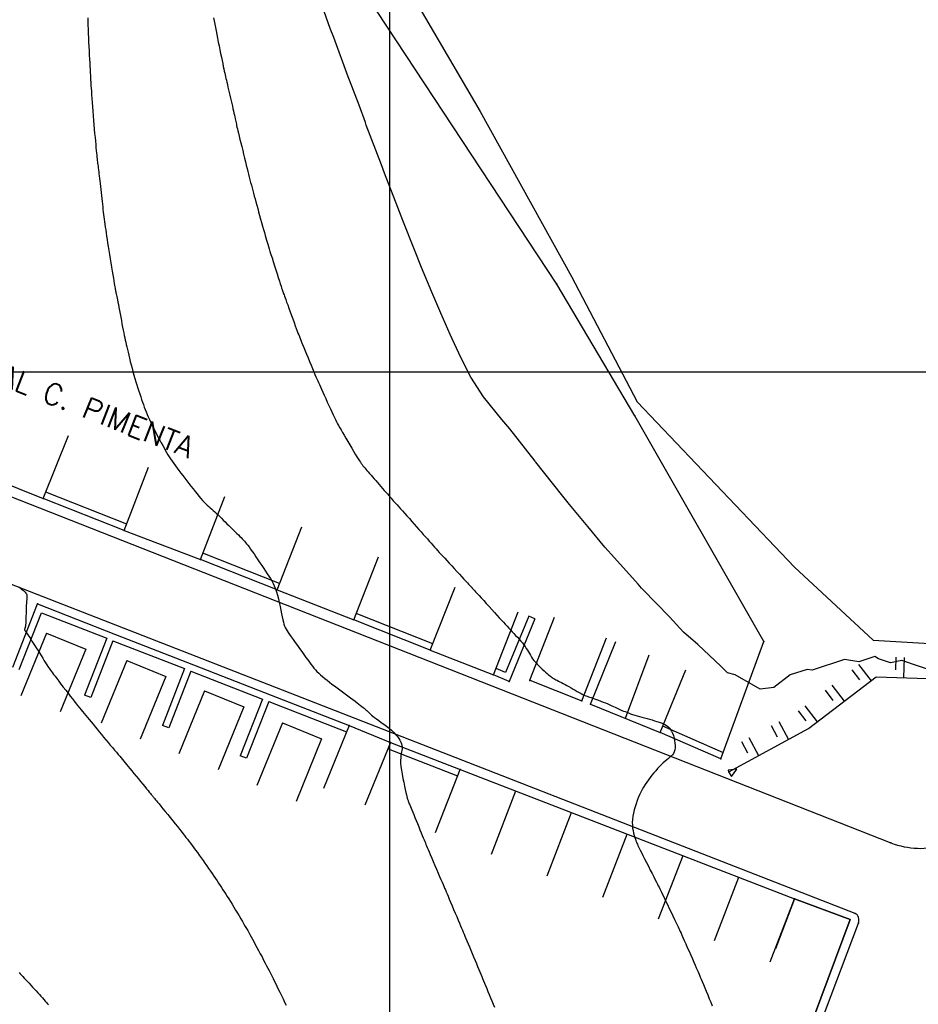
# Model space of a CAD drawing. Header units: millimetres. Extents: x 196436 to 199900, y 8705373 to 8708636.
# Tile 179 of 238: x 198256 to 198362, y 8707025 to 8707142. Entities that reach past the tile are written whole.
import ezdxf
from ezdxf.enums import TextEntityAlignment as Align

# ---------------------------------------------------------------- set-up
doc = ezdxf.new("R2010")
doc.units = ezdxf.units.MM
doc.header["$LTSCALE"] = 5
for name, color, linetype in [('$CURVAS1', 30, 'Continuous'), ('$CURVAS2', 40, 'Continuous'), ('CASA', 6, 'Continuous'), ('CERCA', 3, 'CERCA_LINE'), ('MALHA', 9, 'Continuous'), ('MEIO-FIO', 7, 'Continuous'), ('MURO', 9, 'Continuous'), ('RIO', 130, 'Continuous'), ('TALUDE', 212, 'Continuous'), ('TXT_NRUA', 3, 'Continuous')]:
    doc.layers.add(name, color=color, linetype=linetype)
doc.styles.add('GEOSIS', font='ROMANS.SHX')
doc.linetypes.add('CERCA_LINE', pattern='A,0.5,-0.2,["X",Standard,S=0.1,R=0,X=-0.1,Y=-0.05],-0.25', length=0.95)

# ---------------------------------------------------------------- blocks, each defined once
blk = doc.blocks.new('T2')
at = {"layer": 'TALUDE'}
for points in [[(-1, 2.41), (-1, 0.91)], [(0, 2.41), (0, 0)]]:
    blk.add_lwpolyline(points, dxfattribs=at)
blk = doc.blocks.new('C')
at = {"layer": 'CASA'}
blk.add_lwpolyline([(0, 0), (0, 8)], dxfattribs=at)
blk = doc.blocks.new('A$C6E4D7D70')
at = {"layer": 'CASA'}
for points in [[(2.57, 9.18), (0, 1.6)], [(2.57, 9.18), (7.3, 7.58)], [(7.3, 7.58), (4.74, 0)]]:
    blk.add_lwpolyline(points, dxfattribs=at)

msp = doc.modelspace()

# ---------------------------------------------------------------- linework, layer by layer
at = {"layer": '$CURVAS1'}
msp.add_polyline3d([(198279.223, 8707141.802, 680), (198279.293, 8707141.441, 680), (198279.367, 8707141.063, 680), (198279.444, 8707140.669, 680), (198279.525, 8707140.259, 680), (198279.61, 8707139.835, 680), (198279.698, 8707139.398, 680), (198279.788, 8707138.95, 680), (198279.879, 8707138.496, 680), (198279.971, 8707138.045, 680), (198280.061, 8707137.602, 680), (198280.148, 8707137.177, 680), (198280.23, 8707136.774, 680), (198280.307, 8707136.402, 680), (198280.377, 8707136.068, 680), (198280.439, 8707135.777, 680), (198280.494, 8707135.52, 680), (198280.544, 8707135.29, 680), (198280.592, 8707135.076, 680), (198280.639, 8707134.869, 680), (198280.687, 8707134.66, 680), (198280.739, 8707134.44, 680), (198280.795, 8707134.198, 680), (198280.858, 8707133.928, 680), (198280.927, 8707133.634, 680), (198281, 8707133.321, 680), (198281.076, 8707132.994, 680), (198281.154, 8707132.661, 680), (198281.231, 8707132.326, 680), (198281.307, 8707131.996, 680), (198281.38, 8707131.676, 680), (198281.449, 8707131.372, 680), (198281.513, 8707131.083, 680), (198281.574, 8707130.812, 680), (198281.63, 8707130.558, 680), (198281.681, 8707130.322, 680), (198281.729, 8707130.103, 680), (198281.773, 8707129.903, 680), (198281.812, 8707129.722, 680), (198281.848, 8707129.558, 680), (198281.882, 8707129.404, 680), (198281.916, 8707129.251, 680), (198281.953, 8707129.089, 680), (198281.994, 8707128.91, 680), (198282.043, 8707128.704, 680), (198282.101, 8707128.462, 680), (198282.17, 8707128.175, 680), (198282.252, 8707127.836, 680), (198282.346, 8707127.454, 680), (198282.447, 8707127.038, 680), (198282.555, 8707126.599, 680), (198282.666, 8707126.147, 680), (198282.778, 8707125.693, 680), (198282.889, 8707125.246, 680), (198282.994, 8707124.817, 680), (198283.094, 8707124.415, 680), (198283.188, 8707124.037, 680), (198283.277, 8707123.68, 680), (198283.362, 8707123.34, 680), (198283.445, 8707123.012, 680), (198283.526, 8707122.694, 680), (198283.607, 8707122.38, 680), (198283.688, 8707122.068, 680), (198283.771, 8707121.754, 680), (198283.856, 8707121.434, 680), (198283.943, 8707121.108, 680), (198284.034, 8707120.773, 680), (198284.128, 8707120.427, 680), (198284.226, 8707120.068, 680), (198284.329, 8707119.694, 680), (198284.437, 8707119.302, 680), (198284.55, 8707118.893, 680), (198284.667, 8707118.472, 680), (198284.785, 8707118.047, 680), (198284.902, 8707117.626, 680), (198285.017, 8707117.216, 680), (198285.126, 8707116.824, 680), (198285.229, 8707116.458, 680), (198285.323, 8707116.126, 680), (198285.407, 8707115.831, 680), (198285.484, 8707115.566, 680), (198285.557, 8707115.316, 680), (198285.63, 8707115.071, 680), (198285.708, 8707114.817, 680), (198285.793, 8707114.542, 680), (198285.889, 8707114.233, 680), (198286, 8707113.879, 680), (198286.129, 8707113.471, 680), (198286.272, 8707113.022, 680), (198286.422, 8707112.547, 680), (198286.576, 8707112.065, 680), (198286.727, 8707111.591, 680), (198286.87, 8707111.142, 680), (198286.999, 8707110.736, 680), (198287.11, 8707110.388, 680), (198287.199, 8707110.111, 680), (198287.267, 8707109.899, 680), (198287.317, 8707109.742, 680), (198287.354, 8707109.628, 680), (198287.38, 8707109.549, 680), (198287.399, 8707109.492, 680), (198287.415, 8707109.448, 680), (198287.43, 8707109.407, 680), (198287.448, 8707109.358, 680), (198287.472, 8707109.294, 680), (198287.503, 8707109.21, 680), (198287.544, 8707109.098, 680), (198287.597, 8707108.953, 680), (198287.665, 8707108.767, 680), (198287.749, 8707108.536, 680), (198287.853, 8707108.251, 680), (198287.977, 8707107.911, 680), (198288.117, 8707107.527, 680), (198288.268, 8707107.112, 680), (198288.424, 8707106.683, 680), (198288.581, 8707106.254, 680), (198288.733, 8707105.839, 680), (198288.874, 8707105.454, 680), (198288.999, 8707105.112, 680), (198289.106, 8707104.824, 680), (198289.196, 8707104.581, 680), (198289.278, 8707104.366, 680), (198289.355, 8707104.167, 680), (198289.434, 8707103.968, 680), (198289.52, 8707103.754, 680), (198289.62, 8707103.512, 680), (198289.737, 8707103.225, 680), (198289.878, 8707102.885, 680), (198290.037, 8707102.501, 680), (198290.209, 8707102.086, 680), (198290.388, 8707101.654, 680), (198290.569, 8707101.218, 680), (198290.746, 8707100.794, 680), (198290.913, 8707100.394, 680), (198291.065, 8707100.032, 680), (198291.198, 8707099.718, 680), (198291.314, 8707099.443, 680), (198291.421, 8707099.197, 680), (198291.521, 8707098.965, 680), (198291.622, 8707098.737, 680), (198291.728, 8707098.5, 680), (198291.844, 8707098.241, 680), (198291.976, 8707097.949, 680), (198292.127, 8707097.615, 680), (198292.293, 8707097.246, 680), (198292.471, 8707096.854, 680), (198292.655, 8707096.45, 680), (198292.84, 8707096.045, 680), (198293.021, 8707095.65, 680), (198293.194, 8707095.276, 680), (198293.354, 8707094.936, 680), (198293.497, 8707094.636, 680), (198293.627, 8707094.369, 680), (198293.75, 8707094.124, 680), (198293.871, 8707093.891, 680), (198293.996, 8707093.66, 680), (198294.131, 8707093.418, 680), (198294.28, 8707093.155, 680), (198294.449, 8707092.861, 680), (198294.642, 8707092.529, 680), (198294.853, 8707092.166, 680), (198295.078, 8707091.783, 680), (198295.307, 8707091.394, 680), (198295.536, 8707091.009, 680), (198295.756, 8707090.639, 680), (198295.962, 8707090.297, 680), (198296.147, 8707089.994, 680), (198296.306, 8707089.738, 680), (198296.442, 8707089.525, 680), (198296.56, 8707089.345, 680), (198296.666, 8707089.192, 680), (198296.766, 8707089.056, 680), (198296.864, 8707088.931, 680), (198296.965, 8707088.806, 680), (198297.076, 8707088.675, 680), (198297.2, 8707088.53, 680), (198297.338, 8707088.371, 680), (198297.487, 8707088.199, 680), (198297.648, 8707088.015, 680), (198297.819, 8707087.819, 680), (198297.999, 8707087.613, 680), (198298.187, 8707087.397, 680), (198298.382, 8707087.173, 680), (198298.582, 8707086.942, 680), (198298.786, 8707086.707, 680), (198298.989, 8707086.471, 680), (198299.19, 8707086.238, 680), (198299.385, 8707086.012, 680), (198299.572, 8707085.795, 680), (198299.748, 8707085.592, 680), (198299.909, 8707085.406, 680), (198300.056, 8707085.239, 680), (198300.19, 8707085.086, 680), (198300.32, 8707084.94, 680), (198300.449, 8707084.795, 680), (198300.585, 8707084.644, 680), (198300.732, 8707084.481, 680), (198300.896, 8707084.298, 680), (198301.083, 8707084.09, 680), (198301.296, 8707083.851, 680), (198301.534, 8707083.586, 680), (198301.791, 8707083.298, 680), (198302.062, 8707082.994, 680), (198302.343, 8707082.679, 680), (198302.629, 8707082.357, 680), (198302.915, 8707082.035, 680), (198303.196, 8707081.717, 680), (198303.469, 8707081.408, 680), (198303.733, 8707081.11, 680), (198303.987, 8707080.822, 680), (198304.232, 8707080.544, 680), (198304.467, 8707080.278, 680), (198304.692, 8707080.023, 680), (198304.907, 8707079.78, 680), (198305.112, 8707079.55, 680), (198305.307, 8707079.331, 680), (198305.497, 8707079.119, 680), (198305.686, 8707078.91, 680), (198305.878, 8707078.698, 680), (198306.078, 8707078.479, 680), (198306.291, 8707078.246, 680), (198306.521, 8707077.996, 680), (198306.773, 8707077.722, 680), (198307.049, 8707077.423, 680), (198307.343, 8707077.105, 680), (198307.647, 8707076.777, 680), (198307.952, 8707076.448, 680), (198308.248, 8707076.128, 680), (198308.529, 8707075.825, 680), (198308.784, 8707075.549, 680), (198309.007, 8707075.31, 680), (198309.189, 8707075.113, 680), (198309.335, 8707074.955, 680), (198309.448, 8707074.833, 680), (198309.534, 8707074.739, 680), (198309.598, 8707074.67, 680), (198309.644, 8707074.619, 680), (198309.678, 8707074.582, 680), (198309.705, 8707074.552, 680), (198309.729, 8707074.526, 680), (198309.757, 8707074.495, 680), (198309.794, 8707074.453, 680), (198309.848, 8707074.394, 680), (198309.923, 8707074.311, 680), (198310.027, 8707074.197, 680), (198310.166, 8707074.044, 680), (198310.344, 8707073.848, 680), (198310.568, 8707073.602, 680), (198310.829, 8707073.315, 680), (198311.118, 8707072.997, 680), (198311.428, 8707072.658, 680), (198311.748, 8707072.306, 680), (198312.069, 8707071.953, 680), (198312.384, 8707071.609, 680), (198312.681, 8707071.283, 680), (198312.956, 8707070.982, 680), (198313.209, 8707070.706, 680), (198313.444, 8707070.45, 680), (198313.664, 8707070.211, 680), (198313.875, 8707069.983, 680), (198314.079, 8707069.764, 680), (198314.28, 8707069.548, 680), (198314.482, 8707069.333, 680), (198314.687, 8707069.115, 680), (198314.895, 8707068.894, 680), (198315.101, 8707068.671, 680), (198315.304, 8707068.448, 680), (198315.499, 8707068.225, 680), (198315.684, 8707068.003, 680), (198315.857, 8707067.784, 680), (198316.014, 8707067.569, 680), (198316.154, 8707067.359, 680), (198316.28, 8707067.152, 680), (198316.398, 8707066.948, 680), (198316.512, 8707066.745, 680), (198316.63, 8707066.543, 680), (198316.754, 8707066.34, 680), (198316.892, 8707066.135, 680), (198317.047, 8707065.928, 680), (198317.224, 8707065.717, 680), (198317.417, 8707065.505, 680), (198317.622, 8707065.296, 680), (198317.832, 8707065.092, 680), (198318.041, 8707064.898, 680), (198318.244, 8707064.716, 680), (198318.433, 8707064.55, 680), (198318.603, 8707064.403, 680), (198318.75, 8707064.277, 680), (198318.877, 8707064.171, 680), (198318.99, 8707064.079, 680), (198319.092, 8707064, 680), (198319.191, 8707063.929, 680), (198319.29, 8707063.864, 680), (198319.394, 8707063.801, 680), (198319.51, 8707063.736, 680), (198319.64, 8707063.667, 680), (198319.787, 8707063.592, 680), (198319.947, 8707063.511, 680), (198320.122, 8707063.422, 680), (198320.311, 8707063.326, 680), (198320.512, 8707063.222, 680), (198320.726, 8707063.108, 680), (198320.951, 8707062.984, 680), (198321.187, 8707062.85, 680), (198321.43, 8707062.709, 680), (198321.677, 8707062.564, 680), (198321.922, 8707062.42, 680), (198322.163, 8707062.281, 680), (198322.395, 8707062.149, 680), (198322.614, 8707062.03, 680), (198322.817, 8707061.926, 680), (198323.001, 8707061.839, 680), (198323.171, 8707061.768, 680), (198323.331, 8707061.708, 680), (198323.489, 8707061.654, 680), (198323.65, 8707061.603, 680), (198323.82, 8707061.55, 680), (198324.005, 8707061.49, 680), (198324.21, 8707061.421, 680), (198324.44, 8707061.337, 680), (198324.69, 8707061.243, 680), (198324.954, 8707061.139, 680), (198325.224, 8707061.03, 680), (198325.495, 8707060.918, 680), (198325.759, 8707060.806, 680), (198326.01, 8707060.697, 680), (198326.242, 8707060.595, 680), (198326.45, 8707060.501, 680), (198326.637, 8707060.414, 680), (198326.809, 8707060.334, 680), (198326.97, 8707060.258, 680), (198327.126, 8707060.185, 680), (198327.283, 8707060.114, 680), (198327.444, 8707060.043, 680), (198327.617, 8707059.97, 680), (198327.804, 8707059.894, 680), (198328.007, 8707059.816, 680), (198328.224, 8707059.735, 680), (198328.455, 8707059.653, 680), (198328.7, 8707059.57, 680), (198328.958, 8707059.486, 680), (198329.229, 8707059.402, 680), (198329.511, 8707059.319, 680), (198329.804, 8707059.236, 680), (198330.105, 8707059.154, 680), (198330.409, 8707059.073, 680), (198330.712, 8707058.991, 680), (198331.011, 8707058.909, 680), (198331.302, 8707058.827, 680), (198331.58, 8707058.744, 680), (198331.842, 8707058.66, 680), (198332.085, 8707058.575, 680), (198332.309, 8707058.484, 680), (198332.514, 8707058.383, 680), (198332.702, 8707058.268, 680), (198332.874, 8707058.135, 680), (198333.03, 8707057.98, 680), (198333.171, 8707057.797, 680), (198333.299, 8707057.584, 680), (198333.414, 8707057.337, 680), (198333.514, 8707057.064, 680), (198333.596, 8707056.773, 680), (198333.66, 8707056.474, 680), (198333.702, 8707056.175, 680), (198333.721, 8707055.885, 680), (198333.714, 8707055.612, 680), (198333.679, 8707055.367, 680), (198333.615, 8707055.154, 680), (198333.523, 8707054.97, 680), (198333.406, 8707054.807, 680), (198333.267, 8707054.657, 680), (198333.108, 8707054.514, 680), (198332.932, 8707054.369, 680), (198332.741, 8707054.216, 680), (198332.538, 8707054.048, 680), (198332.325, 8707053.857, 680), (198332.105, 8707053.646, 680), (198331.88, 8707053.418, 680), (198331.652, 8707053.175, 680), (198331.425, 8707052.92, 680), (198331.2, 8707052.655, 680), (198330.98, 8707052.385, 680), (198330.767, 8707052.111, 680), (198330.564, 8707051.836, 680), (198330.369, 8707051.558, 680), (198330.184, 8707051.276, 680), (198330.007, 8707050.987, 680), (198329.838, 8707050.691, 680), (198329.677, 8707050.384, 680), (198329.523, 8707050.066, 680), (198329.376, 8707049.733, 680), (198329.236, 8707049.386, 680), (198329.105, 8707049.027, 680), (198328.986, 8707048.66, 680), (198328.881, 8707048.287, 680), (198328.794, 8707047.914, 680), (198328.727, 8707047.543, 680), (198328.682, 8707047.177, 680), (198328.663, 8707046.822, 680), (198328.671, 8707046.48, 680), (198328.702, 8707046.153, 680), (198328.751, 8707045.844, 680), (198328.814, 8707045.555, 680), (198328.885, 8707045.289, 680), (198328.96, 8707045.048, 680), (198329.033, 8707044.834, 680), (198329.101, 8707044.65, 680), (198329.159, 8707044.495, 680), (198329.212, 8707044.359, 680), (198329.266, 8707044.231, 680), (198329.326, 8707044.096, 680), (198329.398, 8707043.944, 680), (198329.488, 8707043.761, 680), (198329.601, 8707043.536, 680), (198329.743, 8707043.254, 680), (198329.918, 8707042.91, 680), (198330.119, 8707042.515, 680), (198330.338, 8707042.086, 680), (198330.565, 8707041.64, 680), (198330.792, 8707041.196, 680), (198331.01, 8707040.768, 680), (198331.21, 8707040.376, 680), (198331.383, 8707040.035, 680), (198331.524, 8707039.758, 680), (198331.638, 8707039.533, 680), (198331.734, 8707039.341, 680), (198331.82, 8707039.167, 680), (198331.906, 8707038.992, 680), (198331.999, 8707038.799, 680), (198332.11, 8707038.571, 680), (198332.245, 8707038.29, 680), (198332.411, 8707037.944, 680), (198332.603, 8707037.546, 680), (198332.812, 8707037.113, 680), (198333.03, 8707036.661, 680), (198333.248, 8707036.209, 680), (198333.457, 8707035.774, 680), (198333.65, 8707035.373, 680), (198333.818, 8707035.024, 680), (198333.955, 8707034.737, 680), (198334.066, 8707034.503, 680), (198334.16, 8707034.303, 680), (198334.244, 8707034.121, 680), (198334.327, 8707033.94, 680), (198334.416, 8707033.742, 680), (198334.518, 8707033.51, 680), (198334.643, 8707033.228, 680), (198334.796, 8707032.884, 680), (198334.971, 8707032.488, 680), (198335.162, 8707032.058, 680), (198335.361, 8707031.608, 680), (198335.561, 8707031.157, 680), (198335.754, 8707030.719, 680), (198335.934, 8707030.311, 680), (198336.092, 8707029.951, 680), (198336.224, 8707029.648, 680), (198336.335, 8707029.393, 680), (198336.43, 8707029.17, 680), (198336.517, 8707028.965, 680), (198336.602, 8707028.763, 680), (198336.691, 8707028.547, 680), (198336.792, 8707028.304, 680), (198336.911, 8707028.018, 680), (198337.053, 8707027.678, 680), (198337.213, 8707027.293, 680), (198337.386, 8707026.877, 680), (198337.566, 8707026.444, 680), (198337.747, 8707026.007, 680), (198337.924, 8707025.579, 680), (198338.09, 8707025.175, 680)], dxfattribs=at)
at = {"layer": '$CURVAS2'}
for points in [[(198364.408, 8707064.591, 679), (198360.504, 8707065.918, 679), (198359.135, 8707065.645, 679), (198357.751, 8707066.116, 679), (198357.304, 8707066.397, 679), (198355.415, 8707065.763, 679), (198353.712, 8707066.043, 679), (198349.91, 8707064.786, 679), (198349.305, 8707064.865, 679), (198347.313, 8707064.231, 679), (198345.362, 8707062.75, 679), (198343.773, 8707062.559, 679), (198340.812, 8707064.26, 679), (198339.887, 8707064.49, 679), (198339.795, 8707064.604, 679), (198339.136, 8707065.252, 679), (198336.408, 8707067.816, 679), (198334.724, 8707069.286, 679), (198333.055, 8707071.096, 679), (198329.909, 8707074.307, 679), (198329.758, 8707074.486, 679), (198329.357, 8707074.936, 679), (198326.549, 8707078.051, 679), (198325.425, 8707079.327, 679), (198323.404, 8707081.743, 679), (198321.269, 8707084.345, 679), (198320.317, 8707085.549, 679), (198317.264, 8707089.363, 679), (198317.246, 8707089.387, 679), (198317.181, 8707089.47, 679), (198314.198, 8707093.27, 679), (198313.257, 8707094.381, 679), (198311.1, 8707097.055, 679), (198309.61, 8707099.397, 679), (198308.431, 8707101.687, 679), (198307.181, 8707104.407, 679), (198306.066, 8707106.923, 679), (198305.007, 8707109.417, 679), (198303.79, 8707112.334, 679), (198302.948, 8707114.426, 679), (198301.575, 8707117.865, 679), (198300.982, 8707119.435, 679), (198299.405, 8707123.485, 679), (198299.061, 8707124.443, 679), (198297.26, 8707129.155, 679), (198297.157, 8707129.451, 679), (198296.406, 8707131.479, 679), (198295.279, 8707134.46, 679), (198295.124, 8707134.842, 679), (198293.442, 8707139.468, 679), (198292.997, 8707140.548, 679), (198291.631, 8707144.476, 679)], [(198264.37, 8707141.814, 681), (198264.383, 8707141.387, 681), (198264.397, 8707140.936, 681), (198264.414, 8707140.462, 681), (198264.433, 8707139.97, 681), (198264.454, 8707139.462, 681), (198264.478, 8707138.942, 681), (198264.504, 8707138.42, 681), (198264.53, 8707137.904, 681), (198264.557, 8707137.404, 681), (198264.583, 8707136.929, 681), (198264.608, 8707136.488, 681), (198264.63, 8707136.092, 681), (198264.649, 8707135.75, 681), (198264.665, 8707135.467, 681), (198264.677, 8707135.24, 681), (198264.686, 8707135.061, 681), (198264.692, 8707134.921, 681), (198264.697, 8707134.814, 681), (198264.7, 8707134.73, 681), (198264.703, 8707134.664, 681), (198264.705, 8707134.606, 681), (198264.707, 8707134.55, 681), (198264.71, 8707134.486, 681), (198264.715, 8707134.407, 681), (198264.721, 8707134.304, 681), (198264.73, 8707134.169, 681), (198264.741, 8707133.993, 681), (198264.756, 8707133.769, 681), (198264.776, 8707133.488, 681), (198264.8, 8707133.144, 681), (198264.828, 8707132.745, 681), (198264.859, 8707132.298, 681), (198264.894, 8707131.815, 681), (198264.932, 8707131.304, 681), (198264.972, 8707130.775, 681), (198265.014, 8707130.238, 681), (198265.057, 8707129.7, 681), (198265.101, 8707129.173, 681), (198265.145, 8707128.66, 681), (198265.188, 8707128.165, 681), (198265.231, 8707127.694, 681), (198265.272, 8707127.251, 681), (198265.311, 8707126.839, 681), (198265.347, 8707126.464, 681), (198265.379, 8707126.13, 681), (198265.408, 8707125.838, 681), (198265.434, 8707125.585, 681), (198265.457, 8707125.363, 681), (198265.478, 8707125.164, 681), (198265.499, 8707124.982, 681), (198265.519, 8707124.81, 681), (198265.539, 8707124.64, 681), (198265.561, 8707124.466, 681), (198265.584, 8707124.281, 681), (198265.61, 8707124.083, 681), (198265.637, 8707123.871, 681), (198265.665, 8707123.643, 681), (198265.696, 8707123.399, 681), (198265.728, 8707123.137, 681), (198265.761, 8707122.856, 681), (198265.797, 8707122.554, 681), (198265.833, 8707122.231, 681), (198265.871, 8707121.892, 681), (198265.909, 8707121.541, 681), (198265.948, 8707121.183, 681), (198265.987, 8707120.824, 681), (198266.026, 8707120.469, 681), (198266.064, 8707120.123, 681), (198266.101, 8707119.79, 681), (198266.137, 8707119.475, 681), (198266.172, 8707119.175, 681), (198266.207, 8707118.884, 681), (198266.243, 8707118.6, 681), (198266.279, 8707118.317, 681), (198266.316, 8707118.031, 681), (198266.356, 8707117.737, 681), (198266.398, 8707117.432, 681), (198266.442, 8707117.111, 681), (198266.49, 8707116.773, 681), (198266.542, 8707116.417, 681), (198266.597, 8707116.042, 681), (198266.656, 8707115.647, 681), (198266.719, 8707115.232, 681), (198266.787, 8707114.794, 681), (198266.86, 8707114.335, 681), (198266.937, 8707113.854, 681), (198267.017, 8707113.36, 681), (198267.099, 8707112.865, 681), (198267.179, 8707112.379, 681), (198267.257, 8707111.912, 681), (198267.331, 8707111.476, 681), (198267.397, 8707111.081, 681), (198267.456, 8707110.739, 681), (198267.504, 8707110.456, 681), (198267.543, 8707110.227, 681), (198267.576, 8707110.043, 681), (198267.602, 8707109.893, 681), (198267.625, 8707109.77, 681), (198267.645, 8707109.663, 681), (198267.665, 8707109.564, 681), (198267.685, 8707109.463, 681), (198267.708, 8707109.352, 681), (198267.734, 8707109.227, 681), (198267.764, 8707109.082, 681), (198267.798, 8707108.916, 681), (198267.836, 8707108.723, 681), (198267.88, 8707108.501, 681), (198267.93, 8707108.246, 681), (198267.986, 8707107.953, 681), (198268.05, 8707107.621, 681), (198268.118, 8707107.258, 681), (198268.191, 8707106.872, 681), (198268.266, 8707106.474, 681), (198268.341, 8707106.072, 681), (198268.416, 8707105.676, 681), (198268.489, 8707105.295, 681), (198268.558, 8707104.939, 681), (198268.622, 8707104.614, 681), (198268.682, 8707104.315, 681), (198268.74, 8707104.036, 681), (198268.798, 8707103.767, 681), (198268.856, 8707103.502, 681), (198268.917, 8707103.232, 681), (198268.982, 8707102.951, 681), (198269.052, 8707102.651, 681), (198269.129, 8707102.325, 681), (198269.213, 8707101.976, 681), (198269.303, 8707101.609, 681), (198269.398, 8707101.227, 681), (198269.498, 8707100.834, 681), (198269.603, 8707100.435, 681), (198269.711, 8707100.034, 681), (198269.822, 8707099.634, 681), (198269.935, 8707099.24, 681), (198270.05, 8707098.852, 681), (198270.166, 8707098.473, 681), (198270.282, 8707098.104, 681), (198270.397, 8707097.745, 681), (198270.511, 8707097.397, 681), (198270.622, 8707097.063, 681), (198270.731, 8707096.742, 681), (198270.836, 8707096.436, 681), (198270.939, 8707096.141, 681), (198271.043, 8707095.853, 681), (198271.151, 8707095.568, 681), (198271.263, 8707095.281, 681), (198271.384, 8707094.989, 681), (198271.514, 8707094.687, 681), (198271.656, 8707094.371, 681), (198271.812, 8707094.039, 681), (198271.98, 8707093.693, 681), (198272.156, 8707093.339, 681), (198272.337, 8707092.982, 681), (198272.521, 8707092.625, 681), (198272.704, 8707092.276, 681), (198272.883, 8707091.937, 681), (198273.056, 8707091.614, 681), (198273.22, 8707091.311, 681), (198273.377, 8707091.024, 681), (198273.53, 8707090.752, 681), (198273.681, 8707090.489, 681), (198273.834, 8707090.232, 681), (198273.991, 8707089.979, 681), (198274.156, 8707089.724, 681), (198274.33, 8707089.465, 681), (198274.517, 8707089.199, 681), (198274.715, 8707088.924, 681), (198274.924, 8707088.643, 681), (198275.141, 8707088.355, 681), (198275.367, 8707088.06, 681), (198275.598, 8707087.76, 681), (198275.835, 8707087.453, 681), (198276.076, 8707087.142, 681), (198276.319, 8707086.827, 681), (198276.562, 8707086.511, 681), (198276.805, 8707086.199, 681), (198277.044, 8707085.894, 681), (198277.278, 8707085.6, 681), (198277.505, 8707085.322, 681), (198277.723, 8707085.064, 681), (198277.93, 8707084.829, 681), (198278.126, 8707084.62, 681), (198278.311, 8707084.433, 681), (198278.488, 8707084.264, 681), (198278.661, 8707084.106, 681), (198278.833, 8707083.955, 681), (198279.005, 8707083.805, 681), (198279.181, 8707083.651, 681), (198279.363, 8707083.488, 681), (198279.554, 8707083.311, 681), (198279.752, 8707083.123, 681), (198279.956, 8707082.925, 681), (198280.165, 8707082.719, 681), (198280.376, 8707082.509, 681), (198280.589, 8707082.297, 681), (198280.801, 8707082.085, 681), (198281.011, 8707081.876, 681), (198281.218, 8707081.672, 681), (198281.419, 8707081.473, 681), (198281.615, 8707081.281, 681), (198281.804, 8707081.096, 681), (198281.985, 8707080.919, 681), (198282.158, 8707080.75, 681), (198282.319, 8707080.591, 681), (198282.47, 8707080.441, 681), (198282.61, 8707080.301, 681), (198282.741, 8707080.165, 681), (198282.869, 8707080.028, 681), (198282.997, 8707079.882, 681), (198283.13, 8707079.722, 681), (198283.272, 8707079.542, 681), (198283.427, 8707079.334, 681), (198283.599, 8707079.094, 681), (198283.792, 8707078.818, 681), (198284.002, 8707078.51, 681), (198284.224, 8707078.179, 681), (198284.454, 8707077.834, 681), (198284.688, 8707077.481, 681), (198284.921, 8707077.13, 681), (198285.149, 8707076.788, 681), (198285.366, 8707076.463, 681), (198285.57, 8707076.161, 681), (198285.76, 8707075.876, 681), (198285.938, 8707075.599, 681), (198286.103, 8707075.322, 681), (198286.257, 8707075.037, 681), (198286.4, 8707074.735, 681), (198286.534, 8707074.408, 681), (198286.659, 8707074.047, 681), (198286.775, 8707073.647, 681), (198286.884, 8707073.217, 681), (198286.986, 8707072.771, 681), (198287.081, 8707072.321, 681), (198287.17, 8707071.879, 681), (198287.252, 8707071.459, 681), (198287.329, 8707071.072, 681), (198287.401, 8707070.732, 681), (198287.468, 8707070.446, 681), (198287.535, 8707070.207, 681), (198287.607, 8707070.001, 681), (198287.688, 8707069.814, 681), (198287.784, 8707069.634, 681), (198287.898, 8707069.449, 681), (198288.037, 8707069.243, 681), (198288.203, 8707069.005, 681), (198288.401, 8707068.726, 681), (198288.626, 8707068.41, 681), (198288.869, 8707068.069, 681), (198289.125, 8707067.71, 681), (198289.386, 8707067.345, 681), (198289.645, 8707066.983, 681), (198289.895, 8707066.633, 681), (198290.129, 8707066.305, 681), (198290.342, 8707066.007, 681), (198290.538, 8707065.736, 681), (198290.721, 8707065.488, 681), (198290.898, 8707065.258, 681), (198291.073, 8707065.043, 681), (198291.252, 8707064.837, 681), (198291.439, 8707064.636, 681), (198291.642, 8707064.436, 681), (198291.863, 8707064.232, 681), (198292.102, 8707064.025, 681), (198292.358, 8707063.814, 681), (198292.628, 8707063.599, 681), (198292.911, 8707063.38, 681), (198293.206, 8707063.156, 681), (198293.51, 8707062.928, 681), (198293.822, 8707062.695, 681), (198294.139, 8707062.459, 681), (198294.459, 8707062.221, 681), (198294.776, 8707061.985, 681), (198295.086, 8707061.754, 681), (198295.385, 8707061.53, 681), (198295.669, 8707061.318, 681), (198295.933, 8707061.12, 681), (198296.174, 8707060.94, 681), (198296.387, 8707060.779, 681), (198296.574, 8707060.636, 681), (198296.739, 8707060.51, 681), (198296.883, 8707060.397, 681), (198297.008, 8707060.295, 681), (198297.119, 8707060.203, 681), (198297.216, 8707060.117, 681), (198297.304, 8707060.036, 681), (198297.384, 8707059.957, 681), (198297.462, 8707059.878, 681), (198297.545, 8707059.794, 681), (198297.639, 8707059.703, 681), (198297.749, 8707059.601, 681), (198297.881, 8707059.486, 681), (198298.043, 8707059.355, 681), (198298.24, 8707059.204, 681), (198298.475, 8707059.031, 681), (198298.741, 8707058.838, 681), (198299.031, 8707058.629, 681), (198299.333, 8707058.407, 681), (198299.64, 8707058.174, 681), (198299.942, 8707057.935, 681), (198300.229, 8707057.692, 681), (198300.493, 8707057.449, 681), (198300.725, 8707057.208, 681), (198300.925, 8707056.971, 681), (198301.094, 8707056.739, 681), (198301.232, 8707056.512, 681), (198301.341, 8707056.293, 681), (198301.42, 8707056.082, 681), (198301.471, 8707055.88, 681), (198301.494, 8707055.688, 681), (198301.491, 8707055.506, 681), (198301.468, 8707055.326, 681), (198301.433, 8707055.14, 681), (198301.392, 8707054.938, 681), (198301.353, 8707054.714, 681), (198301.322, 8707054.457, 681), (198301.307, 8707054.159, 681), (198301.315, 8707053.811, 681), (198301.35, 8707053.41, 681), (198301.41, 8707052.966, 681), (198301.488, 8707052.497, 681), (198301.578, 8707052.02, 681), (198301.675, 8707051.55, 681), (198301.772, 8707051.105, 681), (198301.864, 8707050.7, 681), (198301.945, 8707050.353, 681), (198302.01, 8707050.076, 681), (198302.061, 8707049.86, 681), (198302.101, 8707049.696, 681), (198302.133, 8707049.571, 681), (198302.161, 8707049.474, 681), (198302.187, 8707049.394, 681), (198302.214, 8707049.319, 681), (198302.246, 8707049.237, 681), (198302.286, 8707049.139, 681), (198302.334, 8707049.02, 681), (198302.392, 8707048.878, 681), (198302.461, 8707048.711, 681), (198302.541, 8707048.515, 681), (198302.633, 8707048.289, 681), (198302.739, 8707048.03, 681), (198302.86, 8707047.736, 681), (198302.995, 8707047.406, 681), (198303.141, 8707047.049, 681), (198303.293, 8707046.677, 681), (198303.447, 8707046.3, 681), (198303.597, 8707045.931, 681), (198303.741, 8707045.581, 681), (198303.871, 8707045.261, 681), (198303.986, 8707044.982, 681), (198304.08, 8707044.752, 681), (198304.159, 8707044.559, 681), (198304.23, 8707044.389, 681), (198304.298, 8707044.226, 681), (198304.37, 8707044.057, 681), (198304.451, 8707043.864, 681), (198304.549, 8707043.635, 681), (198304.67, 8707043.353, 681), (198304.817, 8707043.009, 681), (198304.987, 8707042.614, 681), (198305.171, 8707042.183, 681), (198305.364, 8707041.734, 681), (198305.557, 8707041.281, 681), (198305.745, 8707040.843, 681), (198305.921, 8707040.433, 681), (198306.076, 8707040.07, 681), (198306.208, 8707039.762, 681), (198306.319, 8707039.502, 681), (198306.416, 8707039.275, 681), (198306.506, 8707039.065, 681), (198306.594, 8707038.857, 681), (198306.687, 8707038.638, 681), (198306.791, 8707038.392, 681), (198306.912, 8707038.105, 681), (198307.056, 8707037.766, 681), (198307.217, 8707037.384, 681), (198307.391, 8707036.972, 681), (198307.572, 8707036.544, 681), (198307.754, 8707036.113, 681), (198307.931, 8707035.693, 681), (198308.099, 8707035.295, 681), (198308.251, 8707034.935, 681), (198308.384, 8707034.62, 681), (198308.501, 8707034.344, 681), (198308.606, 8707034.094, 681), (198308.705, 8707033.86, 681), (198308.802, 8707033.628, 681), (198308.903, 8707033.387, 681), (198309.012, 8707033.126, 681), (198309.134, 8707032.833, 681), (198309.274, 8707032.5, 681), (198309.427, 8707032.133, 681), (198309.59, 8707031.742, 681), (198309.759, 8707031.338, 681), (198309.928, 8707030.931, 681), (198310.096, 8707030.53, 681), (198310.256, 8707030.146, 681), (198310.404, 8707029.79, 681), (198310.539, 8707029.468, 681), (198310.661, 8707029.174, 681), (198310.775, 8707028.901, 681), (198310.884, 8707028.64, 681), (198310.991, 8707028.382, 681), (198311.101, 8707028.119, 681), (198311.216, 8707027.842, 681), (198311.34, 8707027.543, 681), (198311.476, 8707027.216, 681), (198311.621, 8707026.864, 681), (198311.773, 8707026.496, 681), (198311.93, 8707026.117, 681), (198312.088, 8707025.735, 681), (198312.245, 8707025.357, 681), (198312.397, 8707024.988, 681)], [(198256.253, 8707074.613, 682), (198256.389, 8707074.495, 682), (198256.526, 8707074.385, 682), (198256.66, 8707074.281, 682), (198256.787, 8707074.182, 682), (198256.903, 8707074.085, 682), (198257.003, 8707073.99, 682), (198257.082, 8707073.895, 682), (198257.138, 8707073.798, 682), (198257.172, 8707073.696, 682), (198257.189, 8707073.583, 682), (198257.191, 8707073.455, 682), (198257.183, 8707073.306, 682), (198257.168, 8707073.134, 682), (198257.15, 8707072.932, 682), (198257.132, 8707072.696, 682), (198257.117, 8707072.425, 682), (198257.106, 8707072.125, 682), (198257.096, 8707071.809, 682), (198257.087, 8707071.486, 682), (198257.079, 8707071.168, 682), (198257.069, 8707070.866, 682), (198257.058, 8707070.589, 682), (198257.044, 8707070.35, 682), (198257.027, 8707070.155, 682), (198257.008, 8707070.002, 682), (198256.987, 8707069.885, 682), (198256.967, 8707069.797, 682), (198256.948, 8707069.733, 682), (198256.932, 8707069.687, 682), (198256.92, 8707069.653, 682), (198256.913, 8707069.623, 682), (198256.913, 8707069.595, 682), (198256.92, 8707069.563, 682), (198256.935, 8707069.527, 682), (198256.959, 8707069.484, 682), (198256.991, 8707069.432, 682), (198257.034, 8707069.368, 682), (198257.086, 8707069.291, 682), (198257.15, 8707069.198, 682), (198257.225, 8707069.088, 682), (198257.312, 8707068.958, 682), (198257.411, 8707068.808, 682), (198257.523, 8707068.638, 682), (198257.648, 8707068.446, 682), (198257.786, 8707068.231, 682), (198257.939, 8707067.992, 682), (198258.105, 8707067.728, 682), (198258.285, 8707067.441, 682), (198258.475, 8707067.136, 682), (198258.669, 8707066.822, 682), (198258.864, 8707066.508, 682), (198259.054, 8707066.202, 682), (198259.234, 8707065.912, 682), (198259.4, 8707065.647, 682), (198259.546, 8707065.416, 682), (198259.671, 8707065.223, 682), (198259.779, 8707065.06, 682), (198259.878, 8707064.917, 682), (198259.976, 8707064.78, 682), (198260.081, 8707064.639, 682), (198260.2, 8707064.483, 682), (198260.342, 8707064.299, 682), (198260.513, 8707064.076, 682), (198260.719, 8707063.806, 682), (198260.955, 8707063.497, 682), (198261.214, 8707063.158, 682), (198261.487, 8707062.8, 682), (198261.766, 8707062.434, 682), (198262.046, 8707062.07, 682), (198262.316, 8707061.718, 682), (198262.57, 8707061.39, 682), (198262.803, 8707061.092, 682), (198263.016, 8707060.822, 682), (198263.214, 8707060.573, 682), (198263.402, 8707060.34, 682), (198263.583, 8707060.117, 682), (198263.763, 8707059.898, 682), (198263.945, 8707059.676, 682), (198264.134, 8707059.447, 682), (198264.334, 8707059.205, 682), (198264.545, 8707058.95, 682), (198264.765, 8707058.683, 682), (198264.994, 8707058.405, 682), (198265.232, 8707058.117, 682), (198265.478, 8707057.821, 682), (198265.73, 8707057.517, 682), (198265.988, 8707057.206, 682), (198266.251, 8707056.89, 682), (198266.516, 8707056.573, 682), (198266.78, 8707056.257, 682), (198267.038, 8707055.948, 682), (198267.289, 8707055.649, 682), (198267.528, 8707055.364, 682), (198267.751, 8707055.096, 682), (198267.957, 8707054.85, 682), (198268.142, 8707054.627, 682), (198268.311, 8707054.423, 682), (198268.471, 8707054.23, 682), (198268.627, 8707054.04, 682), (198268.787, 8707053.847, 682), (198268.955, 8707053.642, 682), (198269.138, 8707053.419, 682), (198269.343, 8707053.171, 682), (198269.573, 8707052.892, 682), (198269.822, 8707052.589, 682), (198270.084, 8707052.272, 682), (198270.351, 8707051.949, 682), (198270.614, 8707051.63, 682), (198270.867, 8707051.323, 682), (198271.102, 8707051.038, 682), (198271.312, 8707050.784, 682), (198271.49, 8707050.569, 682), (198271.639, 8707050.389, 682), (198271.762, 8707050.24, 682), (198271.862, 8707050.12, 682), (198271.943, 8707050.022, 682), (198272.008, 8707049.943, 682), (198272.061, 8707049.879, 682), (198272.106, 8707049.826, 682), (198272.146, 8707049.778, 682), (198272.188, 8707049.728, 682), (198272.236, 8707049.671, 682), (198272.297, 8707049.597, 682), (198272.377, 8707049.5, 682), (198272.483, 8707049.373, 682), (198272.619, 8707049.207, 682), (198272.792, 8707048.996, 682), (198273.006, 8707048.734, 682), (198273.253, 8707048.431, 682), (198273.526, 8707048.097, 682), (198273.815, 8707047.742, 682), (198274.112, 8707047.378, 682), (198274.406, 8707047.014, 682), (198274.69, 8707046.663, 682), (198274.955, 8707046.334, 682), (198275.193, 8707046.036, 682), (198275.408, 8707045.766, 682), (198275.605, 8707045.516, 682), (198275.788, 8707045.28, 682), (198275.964, 8707045.053, 682), (198276.136, 8707044.827, 682), (198276.311, 8707044.597, 682), (198276.493, 8707044.356, 682), (198276.686, 8707044.098, 682), (198276.889, 8707043.826, 682), (198277.101, 8707043.54, 682), (198277.319, 8707043.245, 682), (198277.541, 8707042.941, 682), (198277.765, 8707042.631, 682), (198277.99, 8707042.319, 682), (198278.212, 8707042.005, 682), (198278.431, 8707041.692, 682), (198278.646, 8707041.382, 682), (198278.856, 8707041.075, 682), (198279.06, 8707040.773, 682), (198279.26, 8707040.477, 682), (198279.454, 8707040.188, 682), (198279.641, 8707039.906, 682), (198279.823, 8707039.634, 682), (198279.997, 8707039.37, 682), (198280.168, 8707039.113, 682), (198280.335, 8707038.858, 682), (198280.503, 8707038.601, 682), (198280.672, 8707038.339, 682), (198280.846, 8707038.067, 682), (198281.025, 8707037.781, 682), (198281.213, 8707037.478, 682), (198281.411, 8707037.155, 682), (198281.616, 8707036.816, 682), (198281.825, 8707036.469, 682), (198282.034, 8707036.119, 682), (198282.241, 8707035.772, 682), (198282.44, 8707035.434, 682), (198282.63, 8707035.113, 682), (198282.806, 8707034.813, 682), (198282.967, 8707034.54, 682), (198283.115, 8707034.286, 682), (198283.255, 8707034.045, 682), (198283.39, 8707033.809, 682), (198283.526, 8707033.569, 682), (198283.667, 8707033.318, 682), (198283.816, 8707033.048, 682), (198283.978, 8707032.751, 682), (198284.156, 8707032.422, 682), (198284.346, 8707032.067, 682), (198284.545, 8707031.695, 682), (198284.747, 8707031.315, 682), (198284.947, 8707030.936, 682), (198285.141, 8707030.567, 682), (198285.325, 8707030.217, 682), (198285.493, 8707029.896, 682), (198285.643, 8707029.608, 682), (198285.778, 8707029.348, 682), (198285.903, 8707029.105, 682), (198286.022, 8707028.872, 682), (198286.14, 8707028.637, 682), (198286.262, 8707028.391, 682), (198286.393, 8707028.126, 682), (198286.537, 8707027.831, 682), (198286.698, 8707027.5, 682), (198286.874, 8707027.139, 682), (198287.058, 8707026.758, 682), (198287.246, 8707026.367, 682), (198287.435, 8707025.975, 682), (198287.619, 8707025.592, 682), (198287.793, 8707025.227, 682)], [(198339.997, 8707052.995, 679), (198339.975, 8707052.94, 679), (198340.032, 8707052.779, 679), (198340.372, 8707052.249, 679), (198341.008, 8707053.108, 679), (198339.997, 8707052.995, 679)], [(198256.26, 8707029.088, 683), (198256.404, 8707028.942, 683), (198256.553, 8707028.789, 683), (198256.712, 8707028.624, 683), (198256.883, 8707028.443, 683), (198257.067, 8707028.248, 683), (198257.259, 8707028.04, 683), (198257.459, 8707027.824, 683), (198257.663, 8707027.601, 683), (198257.869, 8707027.375, 683), (198258.075, 8707027.148, 683), (198258.278, 8707026.923, 683), (198258.476, 8707026.704, 683), (198258.667, 8707026.49, 683), (198258.851, 8707026.284, 683), (198259.026, 8707026.087, 683), (198259.191, 8707025.9, 683), (198259.345, 8707025.725, 683), (198259.487, 8707025.562, 683), (198259.616, 8707025.413, 683), (198259.731, 8707025.279, 683)]]:
    msp.add_polyline3d(points, dxfattribs=at)
at = {"layer": 'CASA'}
for points in [[(198259.113, 8707085.074), (198262.089, 8707092.499)], [(198244.317, 8707091.004), (198259.113, 8707085.074)], [(198268.69, 8707081.297), (198271.56, 8707088.765)], [(198277.671, 8707077.846), (198280.541, 8707085.314)], [(198268.69, 8707081.297), (198277.671, 8707077.846)], [(198286.721, 8707074.285), (198295.77, 8707070.723)], [(198304.82, 8707067.162), (198307.747, 8707074.608)], [(198312.276, 8707064.231), (198315.203, 8707071.676)], [(198316.557, 8707063.592), (198319.496, 8707071.032)], [(198322.699, 8707061.165), (198325.638, 8707068.606)], [(198323.724, 8707060.778), (198326.729, 8707068.192)], [(198304.82, 8707067.162), (198312.276, 8707064.231)], [(198327.846, 8707059.107), (198330.676, 8707066.589)], [(198331.969, 8707057.435), (198334.974, 8707064.849)], [(198316.557, 8707063.592), (198322.699, 8707061.165)], [(198323.724, 8707060.778), (198331.969, 8707057.435)], [(198295.228, 8707058.243), (198292.212, 8707050.834)], [(198295.228, 8707058.243), (198300.114, 8707056.254)], [(198300.114, 8707056.254), (198297.097, 8707048.845)], [(198308.328, 8707053.077), (198347.83, 8707037.802)], [(198337.355, 8707012.613), (198344.85, 8707009.813), (198354.384, 8707035.34), (198347.83, 8707037.802), (198345.558, 8707031.91)], [(198347.83, 8707037.802), (198354.384, 8707035.34)], [(198354.384, 8707035.34), (198344.85, 8707009.813)]]:
    msp.add_lwpolyline(points, dxfattribs=at)
for p in [(198319.74, 8707110.347, 678.067), (198328.967, 8707094.812, 678.141), (198304.821, 8707067.162, 680.563), (198312.277, 8707064.23, 680.424), (198316.558, 8707063.591, 680.091), (198322.7, 8707061.165, 680.046), (198323.725, 8707060.777, 680.063), (198295.229, 8707058.243, 681.12), (198331.97, 8707057.435, 680.156), (198300.115, 8707056.254, 681.099), (198308.329, 8707053.076, 680.618), (198347.831, 8707037.801, 679.621)]:
    msp.add_point(p, dxfattribs=at)
at = {"layer": 'CERCA'}
msp.add_lwpolyline([(198339.131, 8707054.305), (198344.19, 8707068.176), (198328.966, 8707094.813), (198319.739, 8707110.348), (198281.834, 8707167.975), (198270.323, 8707167.92)], dxfattribs=at)
msp.add_point((198344.191, 8707068.175, 678.451), dxfattribs=at)
at = {"layer": 'MALHA'}
for p, q in [((198300, 8708635.599), (198300, 8705384.785)), ((198300, 8708635.599), (198300, 8705384.785)), ((196441.61, 8707100), (199000, 8707100))]:
    msp.add_line(p, q, dxfattribs=at)
at = {"layer": 'MEIO-FIO'}
for points in [[(198336.428, 8706984.816), (198355.369, 8707034.939, 0.3517474), (198354.996, 8707036.082), (198207.186, 8707093.664), (198205.356, 8707094.335), (198163.018, 8707110.849, 0.5082488), (198159.484, 8707108.592), (198151.4, 8707042.939)], [(198205.415, 8707104.9), (198359.205, 8707044.406, 0.1727305), (198365.499, 8707044.2, 0.0780826), (198370.645, 8707046.784, 0.4454985)]]:
    msp.add_lwpolyline(points, format="xyb", dxfattribs=at)
for centre, radius, start, end in [((198362.641, 8707053.142), 9.388, 248.5276, 287.72771), ((198354.471, 8707035.278), 0.96, 339.29896, 56.81571)]:
    msp.add_arc(centre, radius, start, end, dxfattribs=at)
for p in [(198359.206, 8707044.406, 679.547), (198354.997, 8707036.081, 679.545), (198355.37, 8707034.938, 679.591)]:
    msp.add_point(p, dxfattribs=at)
at = {"layer": 'MURO'}
for p, q in [((198268.983, 8707082.042, 681.469), (198259.406, 8707085.818, 681.469)), ((198268.69, 8707081.297, 681.469), (198259.113, 8707085.074, 681.469)), ((198287.014, 8707075.029, 681.391), (198277.964, 8707078.59, 681.391)), ((198286.721, 8707074.285, 681.391), (198277.671, 8707077.846, 681.391)), ((198255.54, 8707065.156), (198258.45, 8707072.608)), ((198258.45, 8707072.608), (198267.645, 8707069.017)), ((198256.285, 8707064.865), (198258.904, 8707071.571)), ((198258.904, 8707071.571), (198266.609, 8707068.562)), ((198305.113, 8707067.907, 680.563), (198296.063, 8707071.468, 680.563)), ((198316.431, 8707071.173, 680.424), (198313.698, 8707064.512, 680.424)), ((198304.82, 8707067.162, 680.563), (198295.77, 8707070.723, 680.563)), ((198317.172, 8707070.869, 680.424), (198314.134, 8707063.468, 680.424)), ((198267.645, 8707069.017), (198276.839, 8707065.426)), ((198266.609, 8707068.562), (198263.989, 8707061.856)), ((198267.354, 8707068.271), (198264.734, 8707061.565)), ((198267.354, 8707068.271), (198275.803, 8707064.971)), ((198276.839, 8707065.426), (198286.034, 8707061.834)), ((198275.803, 8707064.971), (198273.184, 8707058.265)), ((198276.548, 8707064.68), (198273.929, 8707057.974)), ((198276.548, 8707064.68), (198284.997, 8707061.38)), ((198314.134, 8707063.468, 680.424), (198312.276, 8707064.231, 680.424)), ((198313.698, 8707064.512, 680.424), (198312.58, 8707064.971, 680.424)), ((198264.734, 8707061.565), (198263.989, 8707061.856)), ((198284.997, 8707061.38), (198282.378, 8707054.674)), ((198285.743, 8707061.089), (198283.123, 8707054.383)), ((198285.743, 8707061.089), (198294.937, 8707057.498)), ((198286.034, 8707061.834), (198295.228, 8707058.243)), ((198273.184, 8707058.265), (198273.184, 8707058.265)), ((198273.929, 8707057.974), (198273.184, 8707058.265)), ((198339.131, 8707054.305, 679.777), (198331.969, 8707057.435, 679.777)), ((198339.451, 8707055.038, 679.777), (198332.29, 8707058.168, 679.777)), ((198300.114, 8707056.254, 681.099), (198308.328, 8707053.077, 681.099)), ((198299.825, 8707055.508, 681.099), (198308.039, 8707052.331, 681.099)), ((198283.123, 8707054.383), (198282.378, 8707054.674))]:
    msp.add_line(p, q, dxfattribs=at)
msp.add_lwpolyline([(198317.172, 8707070.869), (198316.431, 8707071.173)], dxfattribs=at)
for p in [(198259.114, 8707085.073, 681.542), (198268.691, 8707081.297, 681.469), (198277.672, 8707077.845, 681.391), (198258.451, 8707072.607, 681.83), (198314.135, 8707063.468, 680.367), (198339.132, 8707054.304, 679.777)]:
    msp.add_point(p, dxfattribs=at)
at = {"layer": 'RIO'}
msp.add_lwpolyline([(198197.022, 8707291.402), (198213.314, 8707280.446), (198229.578, 8707263.27), (198238.086, 8707251.571), (198252.761, 8707226.627), (198260.511, 8707219.596), (198267.439, 8707202.461), (198286.098, 8707172.774), (198310.698, 8707130.743), (198321.506, 8707111.259), (198329.222, 8707096.453), (198347.811, 8707076.934), (198357.11, 8707068.341), (198371.112, 8707067.502), (198377.337, 8707067.475), (198391.469, 8707096.18), (198401.672, 8707116.35), (198413.429, 8707135.735), (198387.045, 8707152.178), (198364.563, 8707170.936), (198335.139, 8707203.719), (198316.567, 8707227.125), (198287.931, 8707262.237)], dxfattribs=at)
at = {"layer": 'TALUDE'}
msp.add_lwpolyline([(198340.059, 8707052.806), (198349.479, 8707057.889), (198357.441, 8707063.996), (198378.042, 8707063.335), (198394.238, 8707094.368), (198417.66, 8707139.79)], dxfattribs=at)

# ---------------------------------------------------------------- block references
at = {"layer": 'CASA'}
for name, p, rotation in [('C', (198286.721, 8707074.285), 338.51951665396), ('C', (198295.77, 8707070.723), 338.51951665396), ('A$C6E4D7D70', (198256.39, 8707060.162), 356.4719155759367), ('A$C6E4D7D70', (198265.85, 8707056.936), 356.4719155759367), ('T2', (198356.855, 8707063.546), 37.48890312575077), ('T2', (198360.701, 8707063.891), 358.1638073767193), ('T2', (198353.681, 8707061.112), 37.48890312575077), ('A$C6E4D7D70', (198275.043, 8707053.334), 356.4719155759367), ('T2', (198350.507, 8707058.678), 37.48890312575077), ('A$C6E4D7D70', (198284.236, 8707049.583), 356.4719155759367), ('T2', (198347.099, 8707056.605), 28.35022566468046), ('T2', (198343.579, 8707054.705), 28.35022566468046), ('C', (198305.442, 8707045.615), 338.858992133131), ('C', (198312.026, 8707043.07), 338.858992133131), ('C', (198318.61, 8707040.524), 338.858992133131), ('C', (198325.193, 8707037.978), 338.858992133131), ('C', (198331.777, 8707035.432), 338.858992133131), ('C', (198338.361, 8707032.886), 338.858992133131), ('C', (198344.944, 8707030.34), 338.858992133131)]:
    msp.add_blockref(name, p, dxfattribs=dict(at, rotation=rotation))

# ---------------------------------------------------------------- texts
at = {"layer": 'TXT_NRUA', "style": 'GEOSIS'}
msp.add_text('RUA DURVAL C. PIMENTA', height=2.5, rotation=338.59745, dxfattribs=at).set_placement((198237.578, 8707104.13), align=Align.BOTTOM_LEFT)

doc.saveas('drawing.dxf')
